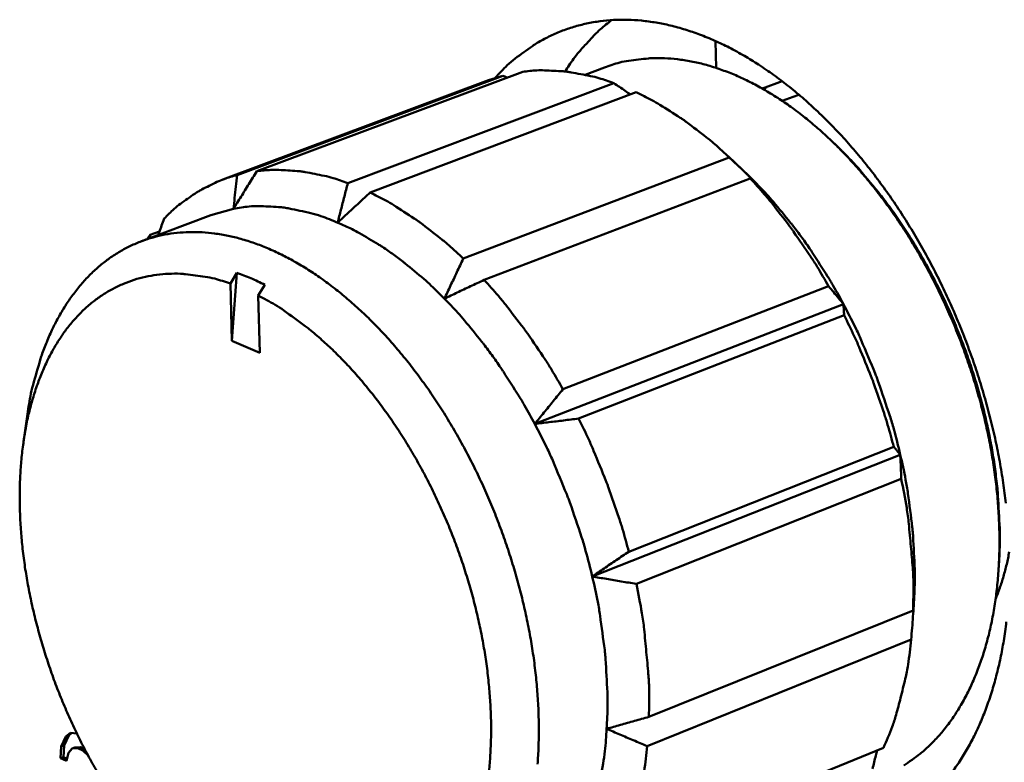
# Model space of a CAD drawing. Header units: millimetres. Extents: x 10 to 634, y 10 to 422.
# Tile 58 of 97: x 474 to 486, y 136 to 145. Entities that reach past the tile are written whole.
import ezdxf

# ---------------------------------------------------------------- set-up
doc = ezdxf.new("R2010")
doc.units = ezdxf.units.MM
doc.header["$LTSCALE"] = 2
doc.layers.add('Visible (ANSI)', color=7, linetype='Continuous', lineweight=50)

msp = doc.modelspace()

# ---------------------------------------------------------------- linework, layer by layer
at = {"layer": 'Visible (ANSI)'}
for p, q in [((482.608, 144.614), (482.602, 144.953)), ((480.953, 144.527), (481.2, 144.62)), ((476.379, 143.204), (479.733, 144.458)), ((476.56, 143.262), (479.914, 144.516)), ((476.81, 143.311), (480.166, 144.565)), ((479.914, 144.516), (479.733, 144.458)), ((477.958, 143.16), (481.317, 144.423)), ((483.441, 144.446), (483.193, 144.353)), ((483.247, 144.373), (483.204, 144.346)), ((478.239, 143.042), (481.599, 144.306)), ((483.579, 144.251), (483.441, 144.198)), ((483.653, 144.276), (483.579, 144.251)), ((484.104, 143.656), (484.053, 143.705)), ((479.416, 142.207), (482.774, 143.485)), ((482.943, 143.326), (482.759, 143.499)), ((479.679, 141.939), (483.037, 143.22)), ((483.081, 143.193), (482.943, 143.326)), ((475.357, 142.429), (476.227, 142.755)), ((476.515, 142.836), (476.227, 142.755)), ((475.423, 142.454), (475.463, 142.507)), ((475.463, 142.507), (475.581, 142.551)), ((476.475, 141.892), (476.557, 142.027)), ((476.494, 141.172), (476.557, 142.027)), ((476.475, 141.892), (476.494, 141.172)), ((476.909, 141.876), (476.827, 141.741)), ((480.674, 140.559), (484.028, 141.858)), ((476.827, 141.741), (476.846, 141.02)), ((480.318, 140.121), (484.215, 141.634)), ((480.872, 140.189), (484.224, 141.492)), ((476.494, 141.172), (476.846, 141.02)), ((473.862, 139.89), (473.908, 140.213)), ((481.044, 138.196), (484.933, 139.733)), ((481.505, 138.509), (484.851, 139.831)), ((481.601, 138.103), (484.945, 139.428)), ((486.179, 138.346), (486.174, 138.276)), ((481.759, 136.425), (485.095, 137.766)), ((485.102, 137.8), (485.099, 137.758)), ((485.102, 137.8), (485.104, 137.831)), ((481.737, 136.056), (485.071, 137.399)), ((474.396, 136.175), (474.34, 136.049)), ((474.434, 136.189), (474.377, 136.063)), ((474.455, 136.224), (474.396, 136.175)), ((474.396, 136.175), (474.434, 136.189)), ((474.473, 136.222), (474.434, 136.189)), ((474.536, 136.216), (474.455, 136.224)), ((474.34, 136.049), (474.329, 135.902)), ((474.34, 136.049), (474.377, 136.063)), ((474.377, 136.063), (474.367, 135.917)), ((474.432, 135.969), (474.476, 136.025)), ((474.476, 136.025), (474.513, 136.04)), ((474.476, 136.025), (474.551, 136.029)), ((474.513, 136.04), (474.588, 136.044)), ((474.551, 136.029), (474.588, 136.044)), ((474.551, 136.029), (474.611, 136.001)), ((474.588, 136.044), (474.633, 136.023)), ((474.611, 136.001), (474.639, 136.012)), ((481.394, 134.68), (484.72, 136.033)), ((474.329, 135.902), (474.367, 135.917)), ((474.329, 135.902), (474.405, 135.868)), ((474.367, 135.917), (474.413, 135.896)), ((474.405, 135.868), (474.432, 135.969)), ((474.611, 136.001), (474.678, 135.939))]:
    msp.add_line(p, q, dxfattribs=at)
at = {"layer": 'Visible (ANSI)', "flags": 128}
for points in [[(486.266, 139.121, 0.008761), (486.233, 139.378, 0.008201), (486.189, 139.646, 0.008355), (486.137, 139.908, 0.007968), (486.074, 140.176, 0.008068), (486.004, 140.438, 0.00784), (485.924, 140.704, 0.00789), (485.836, 140.965, 0.007813), (485.74, 141.224, 0.007814), (485.635, 141.481, 0.007887), (485.523, 141.733, 0.007839), (485.403, 141.982, 0.008063), (485.277, 142.223, 0.007964), (485.142, 142.463, 0.008347), (485.003, 142.691, 0.008195), (484.855, 142.918, 0.008751), (484.705, 143.13, 0.008539), (484.545, 143.343, 0.009285), (484.386, 143.538, 0.009009), (484.215, 143.733, 0.009967), (484.048, 143.908, 0.00962), (483.869, 144.084, 0.010814), (483.697, 144.239, 0.01039), (483.511, 144.392, 0.011843), (483.334, 144.525, 0.011338), (483.144, 144.656, 0.01306), (482.965, 144.766, 0.012478), (482.772, 144.871, 0.014456), (482.592, 144.957, 0.013814), (482.399, 145.036, 0.015985), (482.219, 145.097, 0.015318), (482.029, 145.15, 0.017548), (481.851, 145.186, 0.016914), (481.665, 145.211, 0.018978), (481.491, 145.221, 0.018455), (481.312, 145.219, 0.020056), (481.143, 145.203, 0.019726), (480.973, 145.174, 0.020567), (480.81, 145.132, 0.020491), (480.651, 145.077, 0.020387), (480.496, 145.009, 0.020586), (480.349, 144.929, 0.019551), (480.29, 144.89, 0.005125), (480.071, 144.732, 0.033113), (479.972, 144.648, 0.019393), (479.819, 144.488)], [(481.289, 145.217, 0.014814), (481.147, 145.101, 0.026953), (481.074, 145.031, 0.003106), (480.978, 144.927, 0.002917), (480.877, 144.815, 0.025214), (480.809, 144.729, 0.014304), (480.7, 144.569)], [(484.979, 135.809, 0.005964), (485.183, 135.958, 0.021113), (485.238, 136.003, 0.019161), (485.361, 136.122, 0.019784), (485.471, 136.245, 0.017379), (485.58, 136.388, 0.018107), (485.675, 136.533, 0.015601), (485.768, 136.698, 0.016343), (485.847, 136.862, 0.01398), (485.923, 137.048, 0.014673), (485.985, 137.229, 0.012581), (486.043, 137.433, 0.013193), (486.089, 137.63, 0.011418), (486.128, 137.85, 0.011936), (486.155, 138.061, 0.010477), (486.175, 138.293, 0.010901), (486.184, 138.517, 0.009734), (486.184, 138.758, 0.01007), (486.175, 138.991, 0.009166), (486.156, 139.239, 0.009423), (486.129, 139.479, 0.008751), (486.09, 139.731, 0.008936), (486.044, 139.975, 0.008475), (485.988, 140.227, 0.008594), (485.923, 140.473, 0.008325), (485.849, 140.723, 0.008383), (485.767, 140.967, 0.008295), (485.677, 141.211, 0.008295), (485.578, 141.452, 0.008385), (485.472, 141.687, 0.008326), (485.358, 141.921, 0.008598), (485.238, 142.145, 0.008478), (485.109, 142.369, 0.008942), (484.977, 142.58, 0.008757), (484.835, 142.79, 0.009431), (484.693, 142.985, 0.009174), (484.539, 143.18, 0.010081), (484.387, 143.358, 0.009744), (484.224, 143.535, 0.010914), (484.066, 143.693, 0.01049), (483.894, 143.85, 0.011952), (483.731, 143.986, 0.011434), (483.553, 144.121, 0.013211), (483.386, 144.235, 0.012599), (483.206, 144.345, 0.014694), (483.037, 144.436, 0.014), (482.855, 144.521, 0.016364), (482.686, 144.587, 0.015623), (482.506, 144.646, 0.018126), (482.338, 144.687, 0.017401), (482.161, 144.718, 0.019798), (481.997, 144.734, 0.019179), (481.827, 144.738, 0.021118), (481.755, 144.734, 0.005966), (481.505, 144.705, 0.036554), (481.391, 144.682, 0.021033), (481.2, 144.62)], [(481.317, 144.423, 0.014134), (481.129, 144.485, 0.024853), (481.02, 144.512, 0.002837), (480.777, 144.558, 0.014172), (480.728, 144.566, 0.015716), (480.676, 144.571, 0.003485), (480.442, 144.583, 0.028412), (480.344, 144.583, 0.015702), (480.166, 144.565)], [(482.774, 143.485, 0.009364), (482.592, 143.651, 0.017075), (482.488, 143.737, 0.001302), (482.231, 143.933, 0.009341), (482.195, 143.959, 0.010512), (482.155, 143.986, 0.001648), (481.898, 144.149, 0.019912), (481.796, 144.208, 0.010544), (481.599, 144.306)], [(486.179, 138.346, 0.009814), (486.191, 138.645, 0.018553), (486.189, 138.803, 0.00144), (486.167, 139.216, 0.009773), (486.162, 139.276, 0.00898), (486.134, 139.522, 0.009202), (486.098, 139.76, 0.008632), (486.052, 140.007, 0.008785), (485.998, 140.249, 0.008417), (485.934, 140.495, 0.008507), (485.862, 140.736, 0.008327), (485.781, 140.979, 0.008357), (485.692, 141.217, 0.008358), (485.596, 141.453, 0.008328), (485.491, 141.686, 0.00851), (485.38, 141.912, 0.00842), (485.26, 142.136, 0.00879), (485.136, 142.35, 0.008637), (485.003, 142.564, 0.009209), (484.868, 142.763, 0.008986), (484.722, 142.962, 0.009782), (484.685, 143.01, 0.001443), (484.421, 143.328, 0.018571), (484.316, 143.445, 0.009824), (484.104, 143.656)], [(475.639, 142.712, -0.016759), (475.766, 142.836, -0.029207), (475.845, 142.9, -0.003914), (476.025, 143.027, -0.016861), (476.068, 143.054, -0.017659), (476.113, 143.079, -0.004249), (476.306, 143.175, -0.030921), (476.396, 143.212, -0.017571), (476.56, 143.262)], [(476.81, 143.311, -0.015881), (476.987, 143.327, -0.028723), (477.086, 143.327, -0.00356), (477.318, 143.313, -0.015893), (477.37, 143.308, -0.014266), (477.419, 143.3, -0.002872), (477.662, 143.252, -0.024978), (477.771, 143.224, -0.014228), (477.958, 143.16)], [(484.028, 141.858, 0.00706), (483.885, 142.103, 0.013242), (483.803, 142.231, 0.000756), (483.585, 142.549, 0.007042), (483.561, 142.583, 0.007504), (483.536, 142.618, 0.000859), (483.306, 142.914, 0.014391), (483.216, 143.022, 0.007523), (483.037, 143.22)], [(484.215, 141.634, 0.006866), (484.088, 141.864, 0.012913), (484.016, 141.983, 0.000716), (483.822, 142.285, 0.006849), (483.802, 142.316, 0.007245), (483.691, 142.473, 0.007099), (483.573, 142.63, 0.007605), (483.548, 142.661, 0.000881), (483.332, 142.923, 0.014587), (483.249, 143.018, 0.007625), (483.081, 143.193)], [(479.416, 142.207, 0.009294), (479.233, 142.376, 0.016946), (479.129, 142.463, 0.001284), (478.872, 142.662, 0.00927), (478.835, 142.688, 0.010468), (478.796, 142.715, 0.001636), (478.538, 142.882, 0.019853), (478.437, 142.941, 0.010502), (478.239, 143.042)], [(477.83, 142.661, 0.017315), (477.618, 142.745, 0.029565), (477.489, 142.782, 0.004143), (477.219, 142.84, 0.017393), (477.154, 142.851, 0.01986), (477.084, 142.858, 0.005381), (476.828, 142.87, 0.035063), (476.714, 142.865, 0.019844), (476.515, 142.836)], [(479.178, 141.702, 0.008835), (479.012, 141.866, 0.016184), (478.917, 141.951, 0.001165), (478.682, 142.147, 0.008811), (478.651, 142.173, 0.009899), (478.519, 142.27, 0.009522), (478.379, 142.366, 0.01078), (478.342, 142.389, 0.001729), (478.105, 142.529, 0.0204), (478.012, 142.579, 0.010813), (477.83, 142.661)], [(480.353, 135.828, 0.010627), (480.366, 136.044, 0.009428), (480.369, 136.278, 0.009775), (480.365, 136.504, 0.008834), (480.35, 136.746, 0.009104), (480.328, 136.98, 0.008389), (480.296, 137.226, 0.00859), (480.256, 137.465, 0.008077), (480.207, 137.713, 0.008215), (480.15, 137.955, 0.007884), (480.084, 138.202, 0.007965), (480.011, 138.444, 0.007804), (479.929, 138.687, 0.00783), (479.84, 138.926, 0.007831), (479.743, 139.163, 0.007804), (479.639, 139.397, 0.007969), (479.529, 139.625, 0.007887), (479.41, 139.851, 0.008221), (479.288, 140.067, 0.008083), (479.156, 140.283, 0.008599), (479.024, 140.486, 0.008398), (478.88, 140.688, 0.009116), (478.739, 140.875, 0.008845), (478.585, 141.062, 0.009791), (478.436, 141.232, 0.009442), (478.275, 141.401, 0.010646), (478.119, 141.552, 0.010211), (477.951, 141.701, 0.011705), (477.792, 141.831, 0.011176), (477.619, 141.959, 0.012985), (477.458, 142.068, 0.012362), (477.282, 142.173, 0.01449), (477.119, 142.258, 0.013784), (476.943, 142.339, 0.016183), (476.781, 142.402, 0.01543), (476.607, 142.457, 0.017969), (476.446, 142.496, 0.017232), (476.276, 142.525, 0.019663), (476.119, 142.54, 0.019034), (475.955, 142.542, 0.020999), (475.802, 142.533, 0.02058), (475.647, 142.51, 0.021691), (475.5, 142.476, 0.021564), (475.355, 142.428, 0.021555), (475.215, 142.368, 0.021751), (475.082, 142.297, 0.020614), (474.951, 142.213, 0.021103), (474.831, 142.12, 0.019093), (474.711, 142.011, 0.019791), (474.604, 141.897, 0.017296), (474.497, 141.765, 0.018101), (474.404, 141.632, 0.015485), (474.312, 141.479, 0.016302), (474.233, 141.328, 0.013823), (474.156, 141.155, 0.014586), (474.093, 140.987, 0.01238), (474.075, 140.93, 0.002247), (473.984, 140.614, 0.021982), (473.95, 140.471, 0.012418), (473.908, 140.213)], [(476.475, 141.892, 0.019027), (476.277, 141.955, 0.032135), (476.156, 141.979, 0.004924), (475.909, 142.011, 0.019162), (475.845, 142.017, 0.021577), (475.696, 142.016, 0.021025), (475.545, 142.003, 0.022618), (475.402, 141.978, 0.022369), (475.26, 141.94, 0.022748), (475.124, 141.89, 0.02286), (474.994, 141.828, 0.021914), (474.866, 141.752, 0.022372), (474.749, 141.668, 0.020335), (474.632, 141.568, 0.021054), (474.527, 141.462, 0.018375), (474.423, 141.339, 0.019236), (474.333, 141.214, 0.016367), (474.243, 141.069, 0.017256), (474.167, 140.925, 0.014522), (474.093, 140.76, 0.015357), (474.032, 140.6, 0.012932), (473.974, 140.418, 0.013668), (473.928, 140.243, 0.011614), (473.887, 140.045, 0.012236), (473.858, 139.856, 0.010549), (473.834, 139.647, 0.011058), (473.821, 139.446, 0.009708), (473.815, 139.227, 0.010114), (473.818, 139.017, 0.00906), (473.83, 138.791, 0.009373), (473.849, 138.573, 0.008578), (473.878, 138.342, 0.008809), (473.914, 138.119, 0.008241), (473.96, 137.887, 0.008399), (474.012, 137.662, 0.008034), (474.074, 137.431, 0.008127), (474.142, 137.205, 0.00795), (474.218, 136.978, 0.007979), (474.301, 136.754, 0.007982), (474.392, 136.533, 0.00795), (474.489, 136.315, 0.008134), (474.592, 136.102, 0.008039), (474.704, 135.891, 0.008412), (474.818, 135.69, 0.00825)], [(476.557, 142.027, -0.010096), (476.646, 141.995, -0.010096), (476.733, 141.96, -0.010398), (476.822, 141.92, -0.010398), (476.909, 141.876)], [(480.674, 140.559, 0.006959), (480.53, 140.807, 0.01306), (480.448, 140.936, 0.000735), (480.229, 141.259, 0.006941), (480.205, 141.293, 0.007406), (480.179, 141.328, 0.000838), (479.948, 141.628, 0.01422), (479.859, 141.737, 0.007426), (479.679, 141.939)], [(479.74, 135.74, 0.011461), (479.757, 135.943, 0.010049), (479.766, 136.165, 0.010458), (479.766, 136.378, 0.009353), (479.756, 136.608, 0.00967), (479.739, 136.83, 0.008834), (479.712, 137.065, 0.009069), (479.677, 137.293, 0.00847), (479.632, 137.53, 0.008632), (479.58, 137.761, 0.008244), (479.519, 137.998, 0.008339), (479.45, 138.229, 0.008147), (479.373, 138.462, 0.00818), (479.288, 138.692, 0.008175), (479.196, 138.918, 0.008146), (479.096, 139.142, 0.008328), (478.991, 139.36, 0.008236), (478.877, 139.576, 0.008613), (478.759, 139.782, 0.008455), (478.632, 139.988, 0.009042), (478.504, 140.18, 0.008812), (478.366, 140.372, 0.009634), (478.229, 140.548, 0.009323), (478.081, 140.725, 0.010412), (477.937, 140.883, 0.010009), (477.781, 141.041, 0.011402), (477.632, 141.18, 0.010898), (477.47, 141.318, 0.012634), (477.42, 141.357, 0.002361), (477.15, 141.553, 0.023788), (477.041, 141.624, 0.012704), (476.827, 141.741)], [(480.318, 140.121, 0.006749), (480.19, 140.354, 0.012703), (480.117, 140.475, 0.000693), (479.922, 140.781, 0.006732), (479.901, 140.812, 0.007132), (479.79, 140.972, 0.006983), (479.671, 141.131, 0.007495), (479.647, 141.162, 0.000857), (479.43, 141.428, 0.014395), (479.346, 141.525, 0.007515), (479.178, 141.702)], [(484.933, 139.733, 0.008163), (484.852, 140.054, 0.015389), (484.801, 140.222, 0.001007), (484.655, 140.653, 0.008136), (484.636, 140.706, 0.008107), (484.616, 140.758, 0.001), (484.44, 141.178, 0.015319), (484.367, 141.339, 0.008134), (484.215, 141.634)], [(484.851, 139.831, 0.006593), (484.774, 140.111, 0.01256), (484.728, 140.256, 0.000663), (484.596, 140.639, 0.006578), (484.582, 140.677, 0.006559), (484.567, 140.715, 0.000659), (484.414, 141.09, 0.012513), (484.352, 141.23, 0.006574), (484.224, 141.492)], [(481.044, 138.196, 0.008015), (480.961, 138.521, 0.015127), (480.91, 138.691, 0.000972), (480.762, 139.128, 0.007987), (480.743, 139.18, 0.007958), (480.722, 139.233, 0.000965), (480.545, 139.659, 0.015057), (480.471, 139.821, 0.007986), (480.318, 140.121)], [(481.505, 138.509, 0.006489), (481.427, 138.793, 0.012373), (481.38, 138.939, 0.000643), (481.246, 139.326, 0.006474), (481.232, 139.365, 0.006456), (481.217, 139.402, 0.000639), (481.062, 139.782, 0.012326), (481, 139.924, 0.00647), (480.872, 140.189)], [(485.104, 137.831, 0.009589), (485.117, 138.13, 0.018155), (485.116, 138.288, 0.001377), (485.095, 138.701, 0.009549), (485.091, 138.76, 0.008772), (485.085, 138.817, 0.001163), (485.03, 139.244, 0.016254), (485.001, 139.417, 0.008806), (484.933, 139.733)], [(485.095, 137.766, 0.010033), (485.099, 138.118, 0.01893), (485.091, 138.305, 0.001504), (485.067, 138.574, 0.001411), (485.041, 138.861, 0.017793), (485.014, 139.063, 0.009736), (484.945, 139.428)], [(486.136, 137.908, 0.01231), (486.19, 138.051, 0.01231), (486.236, 138.196, 0.012944), (486.277, 138.35, 0.012944), (486.309, 138.507)], [(481.226, 136.274, 0.00945), (481.238, 136.575, 0.01792), (481.235, 136.735, 0.001339), (481.212, 137.153, 0.00941), (481.207, 137.212, 0.008625), (481.201, 137.269, 0.001126), (481.143, 137.701, 0.015998), (481.114, 137.876, 0.00866), (481.044, 138.196)], [(481.601, 138.103, -0.009602), (481.672, 137.734, -0.017561), (481.699, 137.531, -0.001374), (481.727, 137.241, -0.001467), (481.752, 136.969, -0.018708), (481.762, 136.781, -0.009902), (481.759, 136.425)], [(483.579, 134.824, 0.019377), (483.8, 134.809, 0.033084), (483.93, 134.814, 0.005118), (484.199, 134.845, 0.019535), (484.269, 134.856, 0.020592), (484.431, 134.896, 0.020386), (484.592, 134.95, 0.020512), (484.746, 135.017, 0.020582), (484.895, 135.096, 0.01976), (485.04, 135.189, 0.020085), (485.176, 135.291, 0.018496), (485.309, 135.41, 0.019016), (485.431, 135.536, 0.016956), (485.551, 135.679, 0.01759), (485.658, 135.826, 0.015357), (485.763, 135.993, 0.016026), (485.854, 136.159, 0.013848), (485.943, 136.348, 0.014493), (486.017, 136.533, 0.012508), (486.088, 136.74, 0.013092), (486.146, 136.942, 0.011362), (486.199, 137.167, 0.01187), (486.239, 137.384, 0.010409), (486.272, 137.623, 0.010836)], [(484.72, 136.033, 0.014064), (484.832, 136.3, 0.026113), (484.88, 136.449, 0.002864), (484.937, 136.664, 0.00256), (484.997, 136.906, 0.023415), (485.032, 137.084, 0.013338), (485.071, 137.399)], [(480.836, 134.696, 0.013648), (480.939, 134.918, 0.025395), (480.985, 135.041, 0.002702), (481.083, 135.359, 0.013579), (481.1, 135.422, 0.011642), (481.113, 135.482, 0.001993), (481.181, 135.835, 0.020816), (481.204, 135.992, 0.011685), (481.226, 136.274)], [(481.737, 136.056, -0.013259), (481.7, 135.738, -0.023269), (481.666, 135.559, -0.002532), (481.607, 135.315, -0.002842), (481.552, 135.098, -0.026037), (481.504, 134.949, -0.014004), (481.394, 134.68)]]:
    msp.add_lwpolyline(points, format="xyb", dxfattribs=at)
at = {"layer": 'Visible (ANSI)'}
for points in [[(479.969, 144.492), (479.951, 144.5), (479.933, 144.508), (479.914, 144.516)], [(483.081, 143.193), (483.048, 143.224), (482.982, 143.288), (482.88, 143.385), (482.81, 143.451), (482.774, 143.485)], [(476.515, 142.836), (476.546, 142.887), (476.61, 142.99), (476.708, 143.148), (476.776, 143.256), (476.81, 143.311)], [(476.56, 143.262), (476.554, 143.213), (476.544, 143.116), (476.529, 142.974), (476.519, 142.882), (476.515, 142.836)], [(483.037, 143.22), (483.043, 143.217), (483.053, 143.211), (483.068, 143.202), (483.077, 143.196), (483.081, 143.193)], [(477.958, 143.16), (477.943, 143.103), (477.914, 142.99), (477.871, 142.824), (477.844, 142.715), (477.83, 142.661)], [(477.83, 142.661), (477.874, 142.702), (477.963, 142.785), (478.099, 142.911), (478.192, 142.998), (478.239, 143.042)], [(475.463, 142.507), (475.462, 142.494), (475.462, 142.481), (475.462, 142.468)], [(479.416, 142.207), (479.388, 142.149), (479.334, 142.034), (479.255, 141.866), (479.203, 141.757), (479.178, 141.702)], [(479.178, 141.702), (479.231, 141.728), (479.34, 141.779), (479.507, 141.858), (479.621, 141.911), (479.679, 141.939)], [(484.215, 141.634), (484.196, 141.658), (484.155, 141.707), (484.093, 141.782), (484.05, 141.833), (484.028, 141.858)], [(484.224, 141.492), (484.224, 141.508), (484.222, 141.541), (484.219, 141.588), (484.217, 141.619), (484.215, 141.634)], [(480.674, 140.559), (480.633, 140.509), (480.552, 140.409), (480.433, 140.263), (480.356, 140.168), (480.318, 140.121)], [(480.318, 140.121), (480.377, 140.128), (480.497, 140.143), (480.682, 140.165), (480.808, 140.181), (480.872, 140.189)], [(484.933, 139.733), (484.924, 139.744), (484.907, 139.765), (484.88, 139.798), (484.861, 139.82), (484.851, 139.831)], [(484.945, 139.428), (484.944, 139.463), (484.942, 139.532), (484.938, 139.634), (484.934, 139.7), (484.933, 139.733)], [(481.505, 138.509), (481.452, 138.473), (481.347, 138.402), (481.193, 138.298), (481.093, 138.23), (481.044, 138.196)], [(481.044, 138.196), (481.103, 138.186), (481.224, 138.165), (481.41, 138.134), (481.537, 138.113), (481.601, 138.103)], [(485.071, 137.399), (485.075, 137.449), (485.083, 137.547), (485.094, 137.691), (485.101, 137.785), (485.104, 137.831)], [(485.104, 137.831), (485.103, 137.824), (485.102, 137.81), (485.099, 137.788), (485.097, 137.773), (485.095, 137.766)], [(481.759, 136.425), (481.698, 136.408), (481.576, 136.373), (481.399, 136.323), (481.283, 136.29), (481.226, 136.274)], [(481.226, 136.274), (481.281, 136.25), (481.392, 136.202), (481.562, 136.13), (481.678, 136.08), (481.737, 136.056)]]:
    msp.add_open_spline(points, degree=3, dxfattribs=at)
for points, knots in [([(481.526, 144.279), (481.504, 144.294), (481.435, 144.341), (481.365, 144.39), (481.317, 144.423)], [0.5088458, 0.5088458, 0.5088458, 0.5088458, 0.6666667, 1, 1, 1, 1]), ([(475.565, 142.507), (475.569, 142.518), (475.593, 142.586), (475.618, 142.654), (475.639, 142.712)], [0.6011873, 0.6011873, 0.6011873, 0.6011873, 0.6666667, 1, 1, 1, 1]), ([(484.583, 135.767), (484.597, 135.825), (484.616, 135.903), (484.634, 135.979), (484.639, 136)], [0, 0, 0, 0, 0.3333333, 0.4584741, 0.4584741, 0.4584741, 0.4584741])]:
    msp.add_open_spline(points, degree=3, knots=knots, dxfattribs=at)

doc.saveas('drawing.dxf')
